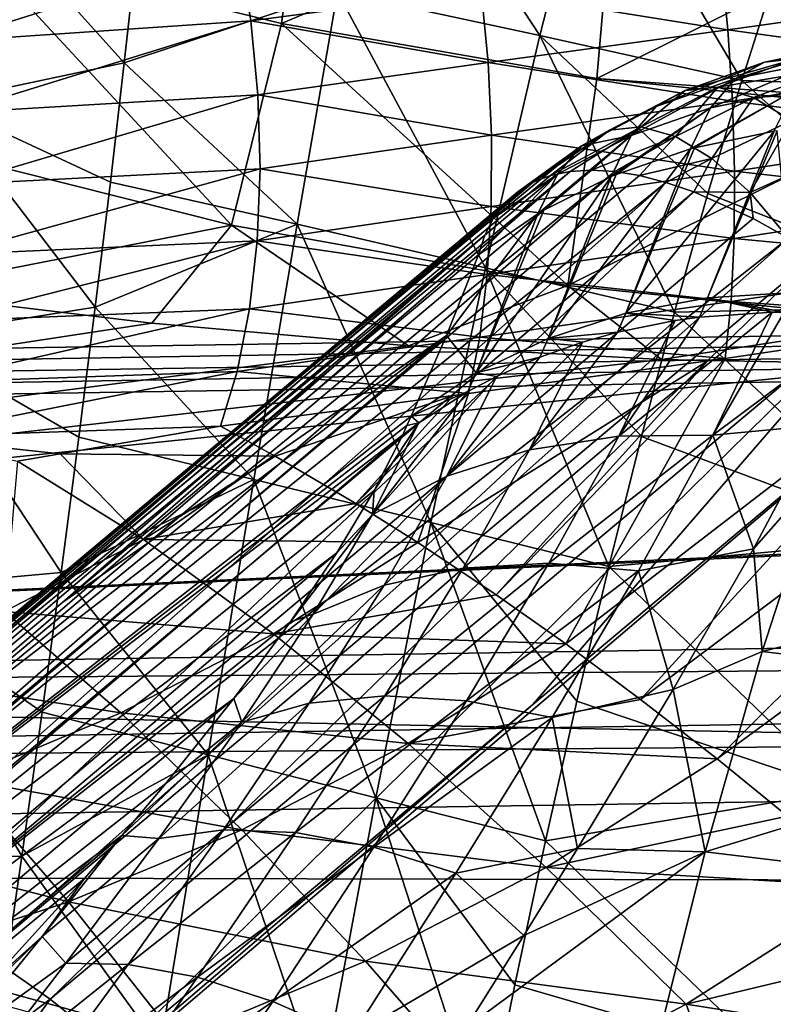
# Model space of a CAD drawing. Header units: metres. Extents: x -109 to 109, y -78 to 121.
# Tile 209 of 256: x -40.83 to -37.49, y 9.61 to 13.97. Entities that reach past the tile are written whole.
import ezdxf

# ---------------------------------------------------------------- set-up
doc = ezdxf.new("R2010")
doc.units = ezdxf.units.M
doc.layers.add('solid_508554_SW0001', color=7, linetype='CONTINUOUS')

msp = doc.modelspace()

# ---------------------------------------------------------------- linework, layer by layer
at = {"layer": 'solid_508554_SW0001'}
for points in [[(-38.52356, 13.898041, -21.659168), (-39.418159, 14.092365, -21.52087), (-39.254471, 15.013139, -20.327202)], [(-38.288589, 14.816566, -20.477358), (-38.52356, 13.898041, -21.659168), (-39.254471, 15.013139, -20.327202)], [(-39.666885, 13.952204, 16.659723), (-41.022301, 14.283969, 16.364616), (-39.549042, 14.810114, 15.902028)], [(-39.666885, 13.952204, 16.659723), (-39.549042, 14.810114, 15.902028), (-38.195156, 14.575834, 16.143513)], [(-37.629848, 13.699657, -21.895596), (-38.52356, 13.898041, -21.659168), (-38.288589, 14.816566, -20.477358)], [(-37.479141, 14.172456, -21.327665), (-37.629848, 13.699657, -21.895596), (-38.288589, 14.816566, -20.477358)], [(-38.271313, 13.708884, 16.890518), (-39.666885, 13.952204, 16.659723), (-38.195156, 14.575834, 16.143513)], [(-38.271313, 13.708884, 16.890518), (-38.195156, 14.575834, 16.143513), (-36.812496, 14.436559, 16.312986)], [(-40.362457, 13.777175, -22.045795), (-41.183659, 13.60291, -22.43461), (-41.063175, 14.555406, -21.383823)], [(-40.307377, 14.279815, -21.484009), (-40.362457, 13.777175, -22.045795), (-41.063175, 14.555406, -21.383823)], [(-38.271313, 13.708884, 16.890518), (-36.812496, 14.436559, 16.312986), (-36.84436, 13.601415, 17.022514)], [(-39.919941, 14.302115, 20.342239), (-40.887817, 14.404685, 20.241062), (-81.084099, 11.886697, 20.357214)], [(-38.941784, 14.226542, 20.4266), (-39.919941, 14.302115, 20.342239), (-81.084099, 11.886697, 20.357214)], [(-39.888031, 13.058559, 17.326702), (-41.331669, 13.421679, 17.028896), (-41.022301, 14.283969, 16.364616)], [(-39.85363, 14.281362, -9.987975), (-41.201668, 14.17879, -10.661629), (-41.148003, 13.871547, -10.723277)], [(-39.801746, 13.963211, -10.054677), (-39.85363, 14.281362, -9.987975), (-41.148003, 13.871547, -10.723277)], [(-39.888031, 13.058559, 17.326702), (-41.022301, 14.283969, 16.364616), (-39.666885, 13.952204, 16.659723)], [(-39.418159, 14.092365, -21.52087), (-40.362457, 13.777175, -22.045795), (-40.307377, 14.279815, -21.484009)], [(-38.782898, 14.099631, -9.657394), (-39.85363, 14.281362, -9.987975), (-39.801746, 13.963211, -10.054677)], [(-37.960373, 14.179159, 20.493118), (-38.941784, 14.226542, 20.4266), (-81.084099, 11.886697, 20.357214)], [(-37.691471, 13.923985, -9.395636), (-37.722778, 14.236226, -9.356403), (-38.782898, 14.099631, -9.657394)], [(-36.602303, 14.076933, -9.196856), (-37.722778, 14.236226, -9.356403), (-37.691471, 13.923985, -9.395636)], [(-0.815095, 13.140963, 22.529665), (-37.960373, 14.179159, 20.493118), (-81.084099, 11.886697, 20.357214)], [(-0.815095, 13.140963, 22.529665), (-36.981945, 14.160216, 20.541409), (-37.960373, 14.179159, 20.493118)], [(-36.18145, 13.649873, -22.046753), (-37.629848, 13.699657, -21.895596), (-37.479141, 14.172456, -21.327665)], [(-39.418159, 14.092365, -21.52087), (-39.596607, 13.062919, -22.619829), (-40.362457, 13.777175, -22.045795)], [(-38.751968, 13.779224, -9.686507), (-38.782898, 14.099631, -9.657394), (-39.801746, 13.963211, -10.054677)], [(-38.763428, 12.870388, -22.746288), (-39.596607, 13.062919, -22.619829), (-39.418159, 14.092365, -21.52087)], [(-38.52356, 13.898041, -21.659168), (-38.763428, 12.870388, -22.746288), (-39.418159, 14.092365, -21.52087)], [(-37.691471, 13.923985, -9.395636), (-38.782898, 14.099631, -9.657394), (-38.751968, 13.779224, -9.686507)], [(-36.576233, 13.769538, -9.197782), (-36.602303, 14.076933, -9.196856), (-37.691471, 13.923985, -9.395636)], [(-39.801746, 13.963211, -10.054677), (-41.148003, 13.871547, -10.723277), (-41.118092, 13.555534, -10.74119)], [(-39.770638, 13.635968, -10.072173), (-39.801746, 13.963211, -10.054677), (-41.118092, 13.555534, -10.74119)], [(-38.399155, 12.792376, 17.558517), (-39.888031, 13.058559, 17.326702), (-39.666885, 13.952204, 16.659723)], [(-38.751968, 13.779224, -9.686507), (-39.801746, 13.963211, -10.054677), (-39.770638, 13.635968, -10.072173)], [(-38.399155, 12.792376, 17.558517), (-39.666885, 13.952204, 16.659723), (-38.271313, 13.708884, 16.890518)], [(-37.670776, 13.608558, -9.386105), (-37.691471, 13.923985, -9.395636), (-38.751968, 13.779224, -9.686507)], [(-36.576233, 13.769538, -9.197782), (-37.691471, 13.923985, -9.395636), (-37.670776, 13.608558, -9.386105)], [(-37.927559, 12.673959, -22.9601), (-38.763428, 12.870388, -22.746288), (-38.52356, 13.898041, -21.659168)], [(-37.779438, 13.199788, -22.440165), (-37.927559, 12.673959, -22.9601), (-38.52356, 13.898041, -21.659168)], [(-37.629848, 13.699657, -21.895596), (-37.779438, 13.199788, -22.440165), (-38.52356, 13.898041, -21.659168)], [(-37.026417, 13.871809, -14.733508), (-37.385368, 13.796218, -14.572988), (-37.529533, 13.780665, -14.970172)], [(-37.166679, 13.853778, -15.122036), (-37.026417, 13.871809, -14.733508), (-37.529533, 13.780665, -14.970172)], [(-37.166679, 13.853778, -15.122036), (-37.529533, 13.780665, -14.970172), (-37.657787, 13.70769, -15.366412)], [(-37.291485, 13.780434, -15.509328), (-37.166679, 13.853778, -15.122036), (-37.657787, 13.70769, -15.366412)], [(-40.362457, 13.777175, -22.045795), (-40.423584, 13.248953, -22.582916), (-41.183659, 13.60291, -22.43461)], [(-39.596607, 13.062919, -22.619829), (-40.423584, 13.248953, -22.582916), (-40.362457, 13.777175, -22.045795)], [(-38.736931, 13.457023, -9.665896), (-38.751968, 13.779224, -9.686507), (-39.770638, 13.635968, -10.072173)], [(-37.670776, 13.608558, -9.386105), (-38.751968, 13.779224, -9.686507), (-38.736931, 13.457023, -9.665896)], [(-37.529533, 13.780665, -14.970172), (-37.879494, 13.655713, -14.822419), (-38.008228, 13.584167, -15.218919)], [(-37.657787, 13.70769, -15.366412), (-37.529533, 13.780665, -14.970172), (-38.008228, 13.584167, -15.218919)], [(-37.385368, 13.796218, -14.572988), (-37.73476, 13.669204, -14.425211), (-37.879494, 13.655713, -14.822419)], [(-37.529533, 13.780665, -14.970172), (-37.385368, 13.796218, -14.572988), (-37.879494, 13.655713, -14.822419)], [(-37.291485, 13.780434, -15.509328), (-37.657787, 13.70769, -15.366412), (-37.767578, 13.578743, -15.753838)], [(-37.398434, 13.653192, -15.887907), (-37.291485, 13.780434, -15.509328), (-37.767578, 13.578743, -15.753838)], [(-37.385368, 13.796218, -14.572988), (-37.228157, 13.754038, -14.182752), (-37.73476, 13.669204, -14.425211)], [(-37.228157, 13.754038, -14.182752), (-37.576965, 13.624366, -14.035347), (-37.73476, 13.669204, -14.425211)], [(-36.556767, 13.465125, -9.151675), (-36.576233, 13.769538, -9.197782), (-37.670776, 13.608558, -9.386105)], [(-37.228157, 13.754038, -14.182752), (-37.061016, 13.654963, -13.807214), (-37.576965, 13.624366, -14.035347)], [(-38.399155, 12.792376, 17.558517), (-38.271313, 13.708884, 16.890518), (-36.845711, 13.563334, 17.052326)], [(-38.271313, 13.708884, 16.890518), (-36.84436, 13.601415, 17.022514), (-36.845711, 13.563334, 17.052326)], [(-37.657787, 13.70769, -15.366412), (-38.008228, 13.584167, -15.218919), (-38.118355, 13.456016, -15.606672)], [(-37.767578, 13.578743, -15.753838), (-37.657787, 13.70769, -15.366412), (-38.118355, 13.456016, -15.606672)], [(-36.524246, 12.705294, -23.050665), (-37.779438, 13.199788, -22.440165), (-37.629848, 13.699657, -21.895596)], [(-36.18145, 13.649873, -22.046753), (-36.524246, 12.705294, -23.050665), (-37.629848, 13.699657, -21.895596)], [(-38.215115, 13.479725, -14.695217), (-38.008228, 13.584167, -15.218919), (-37.879494, 13.655713, -14.822419)], [(-38.075432, 13.493868, -14.311052), (-38.215115, 13.479725, -14.695217), (-37.879494, 13.655713, -14.822419)], [(-38.075432, 13.493868, -14.311052), (-37.879494, 13.655713, -14.822419), (-37.73476, 13.669204, -14.425211)], [(-37.923122, 13.451913, -13.933779), (-38.075432, 13.493868, -14.311052), (-37.73476, 13.669204, -14.425211)], [(-37.923122, 13.451913, -13.933779), (-37.73476, 13.669204, -14.425211), (-37.576965, 13.624366, -14.035347)], [(-37.398434, 13.653192, -15.887907), (-37.856724, 13.396383, -16.124752), (-37.838734, 13.40132, -16.131508)], [(-37.398434, 13.653192, -15.887907), (-37.767578, 13.578743, -15.753838), (-37.856724, 13.396383, -16.124752)], [(-37.398434, 13.653192, -15.887907), (-37.838734, 13.40132, -16.131508), (-37.485458, 13.474508, -16.250469)], [(-37.061016, 13.654963, -13.807214), (-37.409306, 13.522108, -13.660731), (-37.576965, 13.624366, -14.035347)], [(-40.490643, 12.696279, -23.094048), (-41.330612, 12.563166, -23.395233), (-41.183659, 13.60291, -22.43461)], [(-40.423584, 13.248953, -22.582916), (-40.490643, 12.696279, -23.094048), (-41.183659, 13.60291, -22.43461)], [(-39.770638, 13.635968, -10.072173), (-41.118092, 13.555534, -10.74119), (-41.112701, 13.238738, -10.714914)], [(-39.761147, 13.308498, -10.039989), (-39.770638, 13.635968, -10.072173), (-41.112701, 13.238738, -10.714914)], [(-38.736931, 13.457023, -9.665896), (-39.770638, 13.635968, -10.072173), (-39.761147, 13.308498, -10.039989)], [(-37.661213, 13.297831, -9.328048), (-37.670776, 13.608558, -9.386105), (-38.736931, 13.457023, -9.665896)], [(-37.761238, 13.3547, -13.570961), (-37.923122, 13.451913, -13.933779), (-37.576965, 13.624366, -14.035347)], [(-37.761238, 13.3547, -13.570961), (-37.576965, 13.624366, -14.035347), (-37.409306, 13.522108, -13.660731)], [(-36.556767, 13.465125, -9.151675), (-37.670776, 13.608558, -9.386105), (-37.661213, 13.297831, -9.328048)], [(-38.399155, 12.792376, 17.558517), (-36.845711, 13.563334, 17.052326), (-36.876308, 12.633714, 17.719501)], [(-38.339371, 13.409767, -15.078572), (-38.118355, 13.456016, -15.606672), (-38.008228, 13.584167, -15.218919)], [(-38.215115, 13.479725, -14.695217), (-38.339371, 13.409767, -15.078572), (-38.008228, 13.584167, -15.218919)], [(-37.767578, 13.578743, -15.753838), (-38.207645, 13.273858, -15.977819), (-38.184624, 13.283529, -15.988401)], [(-37.767578, 13.578743, -15.753838), (-38.118355, 13.456016, -15.606672), (-38.207645, 13.273858, -15.977819)], [(-37.767578, 13.578743, -15.753838), (-38.184624, 13.283529, -15.988401), (-37.856724, 13.396383, -16.124752)], [(-37.593025, 13.204179, -13.229872), (-37.761238, 13.3547, -13.570961), (-37.409306, 13.522108, -13.660731)], [(-37.593025, 13.204179, -13.229872), (-37.409306, 13.522108, -13.660731), (-37.23518, 13.364503, -13.308957)], [(-38.215115, 13.479725, -14.695217), (-38.552692, 13.248911, -14.674558), (-38.620861, 13.207281, -14.871143)], [(-38.215115, 13.479725, -14.695217), (-38.620861, 13.207281, -14.871143), (-38.339371, 13.409767, -15.078572)], [(-38.215115, 13.479725, -14.695217), (-38.475307, 13.278764, -14.479246), (-38.552692, 13.248911, -14.674558)], [(-38.075432, 13.493868, -14.311052), (-38.389088, 13.296691, -14.286185), (-38.475307, 13.278764, -14.479246)], [(-38.075432, 13.493868, -14.311052), (-38.475307, 13.278764, -14.479246), (-38.215115, 13.479725, -14.695217)], [(-38.075432, 13.493868, -14.311052), (-38.294476, 13.302602, -14.096345), (-38.389088, 13.296691, -14.286185)], [(-37.923122, 13.451913, -13.933779), (-38.294476, 13.302602, -14.096345), (-38.075432, 13.493868, -14.311052)], [(-38.143108, 12.66893, -17.400047), (-37.485458, 13.474508, -16.250469), (-37.838734, 13.40132, -16.131508)], [(-38.143108, 12.66893, -17.400047), (-37.780788, 12.736917, -17.534569), (-37.485458, 13.474508, -16.250469)], [(-37.780788, 12.736917, -17.534569), (-37.473541, 13.476225, -16.254047), (-37.485458, 13.474508, -16.250469)], [(-37.780788, 12.736917, -17.534569), (-37.405518, 12.760489, -17.646852), (-37.473541, 13.476225, -16.254047)], [(-38.738182, 13.141441, -9.5961), (-38.736931, 13.457023, -9.665896), (-39.761147, 13.308498, -10.039989)], [(-37.661213, 13.297831, -9.328048), (-38.736931, 13.457023, -9.665896), (-38.738182, 13.141441, -9.5961)], [(-38.118355, 13.456016, -15.606672), (-38.531994, 13.109108, -15.812277), (-38.505287, 13.124868, -15.827175)], [(-38.445709, 13.285397, -15.45343), (-38.531994, 13.109108, -15.812277), (-38.118355, 13.456016, -15.606672)], [(-38.118355, 13.456016, -15.606672), (-38.505287, 13.124868, -15.827175), (-38.207645, 13.273858, -15.977819)], [(-38.339371, 13.409767, -15.078572), (-38.445709, 13.285397, -15.45343), (-38.118355, 13.456016, -15.606672)], [(-37.923122, 13.451913, -13.933779), (-38.191936, 13.296467, -13.910671), (-38.294476, 13.302602, -14.096345)], [(-37.923122, 13.451913, -13.933779), (-38.081989, 13.278316, -13.730093), (-38.191936, 13.296467, -13.910671)], [(-37.761238, 13.3547, -13.570961), (-38.081989, 13.278316, -13.730093), (-37.923122, 13.451913, -13.933779)], [(-36.544369, 13.170937, -9.059634), (-36.556767, 13.465125, -9.151675), (-37.661213, 13.297831, -9.328048)], [(-41.393539, 12.764308, 17.471319), (-41.331669, 13.421679, 17.028896), (-39.888031, 13.058559, 17.326702)], [(-38.339371, 13.409767, -15.078572), (-38.679474, 13.154083, -15.068022), (-38.728237, 13.089582, -15.264207)], [(-38.339371, 13.409767, -15.078572), (-38.728237, 13.089582, -15.264207), (-38.445709, 13.285397, -15.45343)], [(-38.339371, 13.409767, -15.078572), (-38.620861, 13.207281, -14.871143), (-38.679474, 13.154083, -15.068022)], [(-38.486275, 12.557692, -17.245592), (-37.856724, 13.396383, -16.124752), (-38.184624, 13.283529, -15.988401)], [(-38.486275, 12.557692, -17.245592), (-38.143108, 12.66893, -17.400047), (-37.856724, 13.396383, -16.124752)], [(-38.143108, 12.66893, -17.400047), (-37.838734, 13.40132, -16.131508), (-37.856724, 13.396383, -16.124752)], [(-37.761238, 13.3547, -13.570961), (-37.965179, 13.248243, -13.555516), (-38.081989, 13.278316, -13.730093)], [(-37.761238, 13.3547, -13.570961), (-37.842091, 13.206395, -13.387813), (-37.965179, 13.248243, -13.555516)], [(-37.593025, 13.204179, -13.229872), (-37.842091, 13.206395, -13.387813), (-37.761238, 13.3547, -13.570961)], [(-37.593025, 13.204179, -13.229872), (-37.23518, 13.364503, -13.308957), (-37.423019, 13.001855, -12.916178)], [(-38.389088, 13.296691, -14.286185), (-41.96841, 10.214893, -12.150108), (-42.149273, 10.193745, -12.529629)], [(-38.475307, 13.278764, -14.479246), (-38.389088, 13.296691, -14.286185), (-42.149273, 10.193745, -12.529629)], [(-38.294476, 13.302602, -14.096345), (-38.191936, 13.296467, -13.910671), (-41.96841, 10.214893, -12.150108)], [(-38.389088, 13.296691, -14.286185), (-38.294476, 13.302602, -14.096345), (-41.96841, 10.214893, -12.150108)], [(-38.191936, 13.296467, -13.910671), (-41.756573, 10.188607, -11.787302), (-41.96841, 10.214893, -12.150108)], [(-38.191936, 13.296467, -13.910671), (-38.081989, 13.278316, -13.730093), (-41.756573, 10.188607, -11.787302)], [(-39.761147, 13.308498, -10.039989), (-41.112701, 13.238738, -10.714914), (-41.131958, 12.929164, -10.645114)], [(-39.773537, 12.989674, -9.958997), (-39.761147, 13.308498, -10.039989), (-41.131958, 12.929164, -10.645114)], [(-38.738182, 13.141441, -9.5961), (-39.761147, 13.308498, -10.039989), (-39.773537, 12.989674, -9.958997)], [(-37.663017, 12.999572, -9.222918), (-37.661213, 13.297831, -9.328048), (-38.738182, 13.141441, -9.5961)], [(-36.544369, 13.170937, -9.059634), (-37.661213, 13.297831, -9.328048), (-37.663017, 12.999572, -9.222918)], [(-38.552692, 13.248911, -14.674558), (-38.475307, 13.278764, -14.479246), (-42.149273, 10.193745, -12.529629)], [(-38.081989, 13.278316, -13.730093), (-37.965179, 13.248243, -13.555516), (-41.756573, 10.188607, -11.787302)], [(-38.804413, 12.405107, -17.073845), (-38.207645, 13.273858, -15.977819), (-38.505287, 13.124868, -15.827175)], [(-38.804413, 12.405107, -17.073845), (-38.486275, 12.557692, -17.245592), (-38.207645, 13.273858, -15.977819)], [(-38.445709, 13.285397, -15.45343), (-38.766899, 13.014104, -15.458714), (-38.795242, 12.928057, -15.65058)], [(-38.445709, 13.285397, -15.45343), (-38.795242, 12.928057, -15.65058), (-38.531994, 13.109108, -15.812277)], [(-38.445709, 13.285397, -15.45343), (-38.728237, 13.089582, -15.264207), (-38.766899, 13.014104, -15.458714)], [(-38.486275, 12.557692, -17.245592), (-38.184624, 13.283529, -15.988401), (-38.207645, 13.273858, -15.977819)], [(-38.552692, 13.248911, -14.674558), (-42.149273, 10.193745, -12.529629), (-42.295605, 10.125579, -12.918389)], [(-38.620861, 13.207281, -14.871143), (-38.552692, 13.248911, -14.674558), (-42.295605, 10.125579, -12.918389)], [(-38.679474, 13.154083, -15.068022), (-38.620861, 13.207281, -14.871143), (-42.295605, 10.125579, -12.918389)], [(-37.965179, 13.248243, -13.555516), (-41.517937, 10.115404, -11.448352), (-41.756573, 10.188607, -11.787302)], [(-37.965179, 13.248243, -13.555516), (-37.842091, 13.206395, -13.387813), (-41.517937, 10.115404, -11.448352)], [(-37.842091, 13.206395, -13.387813), (-41.257195, 9.996726, -11.139932), (-41.517937, 10.115404, -11.448352)], [(-37.842091, 13.206395, -13.387813), (-37.579571, 13.088274, -13.07634), (-41.257195, 9.996726, -11.139932)], [(-39.596607, 13.062919, -22.619829), (-40.490643, 12.696279, -23.094048), (-40.423584, 13.248953, -22.582916)], [(-37.593025, 13.204179, -13.229872), (-37.579571, 13.088274, -13.07634), (-37.842091, 13.206395, -13.387813)], [(-36.524246, 12.705294, -23.050665), (-37.927559, 12.673959, -22.9601), (-37.779438, 13.199788, -22.440165)], [(-36.539333, 12.893972, -8.92385), (-36.544369, 13.170937, -9.059634), (-37.663017, 12.999572, -9.222918)], [(-37.593025, 13.204179, -13.229872), (-37.423019, 13.001855, -12.916178), (-37.579571, 13.088274, -13.07634)], [(-81.077904, 11.786218, 20.418715), (-0.815095, 13.140963, 22.529665), (-81.084099, 11.886697, 20.357214)], [(-81.077904, 11.786218, 20.418715), (-0.815184, 13.040385, 22.590996), (-0.815095, 13.140963, 22.529665)], [(-38.679474, 13.154083, -15.068022), (-42.295605, 10.125579, -12.918389), (-42.404518, 10.011738, -13.308738)], [(-38.728237, 13.089582, -15.264207), (-38.679474, 13.154083, -15.068022), (-42.404518, 10.011738, -13.308738)], [(-38.755684, 12.840721, -9.478942), (-38.738182, 13.141441, -9.5961), (-39.773537, 12.989674, -9.958997)], [(-38.804413, 12.405107, -17.073845), (-38.505287, 13.124868, -15.827175), (-38.531994, 13.109108, -15.812277)], [(-37.663017, 12.999572, -9.222918), (-38.738182, 13.141441, -9.5961), (-38.755684, 12.840721, -9.478942)], [(-38.766899, 13.014104, -15.458714), (-38.728237, 13.089582, -15.264207), (-42.404518, 10.011738, -13.308738)], [(-37.579571, 13.088274, -13.07634), (-37.423019, 13.001855, -12.916178), (-41.257195, 9.996726, -11.139932)], [(-38.531994, 13.109108, -15.812277), (-38.795242, 12.928057, -15.65058), (-38.936871, 12.570217, -16.270388)], [(-38.804413, 12.405107, -17.073845), (-38.531994, 13.109108, -15.812277), (-38.936871, 12.570217, -16.270388)], [(-81.077904, 11.786218, 20.418715), (-81.071564, 11.683409, 20.476221), (-0.815184, 13.040385, 22.590996)], [(-0.815184, 13.040385, 22.590996), (-81.071564, 11.683409, 20.476221), (-0.815127, 12.937478, 22.648335)], [(-40.2407, 12.624693, 17.602947), (-41.393539, 12.764308, 17.471319), (-39.888031, 13.058559, 17.326702)], [(-39.596607, 13.062919, -22.619829), (-39.788223, 11.933854, -23.613451), (-40.490643, 12.696279, -23.094048)], [(-39.104485, 12.525396, 17.708271), (-40.2407, 12.624693, 17.602947), (-39.888031, 13.058559, 17.326702)], [(-39.104485, 12.525396, 17.708271), (-39.888031, 13.058559, 17.326702), (-38.399155, 12.792376, 17.558517)], [(-39.005993, 11.742622, -23.728231), (-39.788223, 11.933854, -23.613451), (-39.596607, 13.062919, -22.619829)], [(-38.763428, 12.870388, -22.746288), (-39.005993, 11.742622, -23.728231), (-39.596607, 13.062919, -22.619829)], [(-38.766899, 13.014104, -15.458714), (-42.473873, 9.854459, -13.692978), (-40.633858, 11.390715, -14.672288)], [(-38.766899, 13.014104, -15.458714), (-42.404518, 10.011738, -13.308738), (-42.473873, 9.854459, -13.692978)], [(-37.423019, 13.001855, -12.916178), (-40.979481, 9.83491, -10.868114), (-41.257195, 9.996726, -11.139932)], [(-39.773537, 12.989674, -9.958997), (-41.131958, 12.929164, -10.645114), (-41.175385, 12.634634, -10.533553)], [(-39.807465, 12.688131, -9.831389), (-39.773537, 12.989674, -9.958997), (-41.175385, 12.634634, -10.533553)], [(-37.423019, 13.001855, -12.916178), (-37.299686, 12.926321, -12.801913), (-40.979481, 9.83491, -10.868114)], [(-38.766899, 13.014104, -15.458714), (-40.633858, 11.390715, -14.672288), (-38.795242, 12.928057, -15.65058)], [(-38.755684, 12.840721, -9.478942), (-39.773537, 12.989674, -9.958997), (-39.807465, 12.688131, -9.831389)], [(-37.676147, 12.721241, -9.073342), (-37.663017, 12.999572, -9.222918), (-38.755684, 12.840721, -9.478942)], [(-36.539333, 12.893972, -8.92385), (-37.663017, 12.999572, -9.222918), (-37.676147, 12.721241, -9.073342)], [(-0.811601, 10.081635, 24.166874), (-0.815127, 12.937478, 22.648335), (-81.071564, 11.683409, 20.476221)], [(-37.299686, 12.926321, -12.801913), (-40.690266, 9.633141, -10.638248), (-40.979481, 9.83491, -10.868114)], [(-37.299686, 12.926321, -12.801913), (-37.00803, 12.723772, -12.57001), (-40.690266, 9.633141, -10.638248)], [(-38.936871, 12.570217, -16.270388), (-38.795242, 12.928057, -15.65058), (-40.633858, 11.390715, -14.672288)], [(-38.218037, 11.548867, -23.920975), (-39.005993, 11.742622, -23.728231), (-38.763428, 12.870388, -22.746288)], [(-38.073875, 12.123281, -23.454126), (-38.218037, 11.548867, -23.920975), (-38.763428, 12.870388, -22.746288)], [(-37.927559, 12.673959, -22.9601), (-38.073875, 12.123281, -23.454126), (-38.763428, 12.870388, -22.746288)], [(-37.73885, 10.696196, -7.443059), (-34.760971, 12.882672, -8.666176), (-35.659996, 12.76922, -8.69355)], [(-37.73885, 10.696196, -7.443059), (-37.427086, 10.442522, -7.235445), (-34.760971, 12.882672, -8.666176)], [(-36.539333, 12.893972, -8.92385), (-37.676147, 12.721241, -9.073342), (-36.541779, 12.640821, -8.747553)], [(-38.788982, 12.562716, -9.317481), (-38.755684, 12.840721, -9.478942), (-39.807465, 12.688131, -9.831389)], [(-37.676147, 12.721241, -9.073342), (-38.755684, 12.840721, -9.478942), (-38.788982, 12.562716, -9.317481)], [(-37.98484, 12.464953, 17.788229), (-39.104485, 12.525396, 17.708271), (-38.399155, 12.792376, 17.558517)], [(-37.98484, 12.464953, 17.788229), (-38.399155, 12.792376, 17.558517), (-36.876308, 12.633714, 17.719501)], [(-51.103836, 10.973016, 18.253078), (-41.393539, 12.764308, 17.471319), (-40.2407, 12.624693, 17.602947)], [(-38.143108, 12.66893, -17.400047), (-37.816933, 12.651917, -17.683544), (-37.780788, 12.736917, -17.534569)], [(-38.077511, 10.959962, -7.689007), (-35.659996, 12.76922, -8.69355), (-36.541779, 12.640821, -8.747553)], [(-38.077511, 10.959962, -7.689007), (-37.73885, 10.696196, -7.443059), (-35.659996, 12.76922, -8.69355)], [(-37.780788, 12.736917, -17.534569), (-37.816933, 12.651917, -17.683544), (-37.494411, 12.673929, -17.782618)], [(-37.780788, 12.736917, -17.534569), (-37.441128, 12.674364, -17.797138), (-37.405518, 12.760489, -17.646852)], [(-37.780788, 12.736917, -17.534569), (-37.494411, 12.673929, -17.782618), (-37.441128, 12.674364, -17.797138)], [(-40.490643, 12.696279, -23.094048), (-40.563507, 12.120285, -23.577866), (-41.330612, 12.563166, -23.395233)], [(-39.807465, 12.688131, -9.831389), (-41.175385, 12.634634, -10.533553), (-41.241879, 12.362592, -10.383051)], [(-39.862019, 12.412042, -9.660626), (-39.807465, 12.688131, -9.831389), (-41.241879, 12.362592, -10.383051)], [(-37.00803, 12.723772, -12.57001), (-40.395245, 9.395391, -10.454863), (-40.690266, 9.633141, -10.638248)], [(-39.788223, 11.933854, -23.613451), (-40.563507, 12.120285, -23.577866), (-40.490643, 12.696279, -23.094048)], [(-38.554653, 10.937489, -11.418472), (-40.395245, 9.395391, -10.454863), (-37.00803, 12.723772, -12.57001)], [(-38.788982, 12.562716, -9.317481), (-39.807465, 12.688131, -9.831389), (-39.862019, 12.412042, -9.660626)], [(-37.676147, 12.721241, -9.073342), (-38.788982, 12.562716, -9.317481), (-37.703125, 12.46918, -8.883319)], [(-37.00803, 12.723772, -12.57001), (-36.710415, 12.484695, -12.385275), (-38.554653, 10.937489, -11.418472)], [(-36.524246, 12.705294, -23.050665), (-36.85968, 11.671113, -23.964504), (-37.927559, 12.673959, -22.9601)], [(-37.676147, 12.721241, -9.073342), (-37.703125, 12.46918, -8.883319), (-36.541779, 12.640821, -8.747553)], [(-38.486275, 12.557692, -17.245592), (-38.179798, 12.584826, -17.547661), (-38.143108, 12.66893, -17.400047)], [(-38.408737, 11.20577, -7.950629), (-36.541779, 12.640821, -8.747553), (-37.703125, 12.46918, -8.883319)], [(-38.408737, 11.20577, -7.950629), (-38.077511, 10.959962, -7.689007), (-36.541779, 12.640821, -8.747553)], [(-38.143108, 12.66893, -17.400047), (-38.179798, 12.584826, -17.547661), (-37.923985, 12.636986, -17.646261)], [(-37.494411, 12.673929, -17.782618), (-37.816933, 12.651917, -17.683544), (-38.173241, 12.125722, -18.462931)], [(-37.758156, 12.130008, -18.642317), (-37.494411, 12.673929, -17.782618), (-38.173241, 12.125722, -18.462931)], [(-37.816933, 12.651917, -17.683544), (-37.923985, 12.636986, -17.646261), (-38.173241, 12.125722, -18.462931)], [(-38.143108, 12.66893, -17.400047), (-37.923985, 12.636986, -17.646261), (-37.816933, 12.651917, -17.683544)], [(-36.85968, 11.671113, -23.964504), (-38.073875, 12.123281, -23.454126), (-37.927559, 12.673959, -22.9601)], [(-37.441128, 12.674364, -17.797138), (-37.758156, 12.130008, -18.642317), (-37.058834, 12.651791, -17.886515)], [(-37.441128, 12.674364, -17.797138), (-37.494411, 12.673929, -17.782618), (-37.758156, 12.130008, -18.642317)], [(-37.758156, 12.130008, -18.642317), (-37.287312, 12.173859, -18.646645), (-37.058834, 12.651791, -17.886515)], [(-51.103836, 10.973016, 18.253078), (-40.2407, 12.624693, 17.602947), (-39.104485, 12.525396, 17.708271)], [(-37.923985, 12.636986, -17.646261), (-38.179798, 12.584826, -17.547661), (-38.56842, 12.064491, -18.251802)], [(-38.173241, 12.125722, -18.462931), (-37.923985, 12.636986, -17.646261), (-38.56842, 12.064491, -18.251802)], [(-37.98484, 12.464953, 17.788229), (-36.876308, 12.633714, 17.719501), (-36.882084, 12.441638, 17.843906)], [(-40.633858, 11.390715, -14.672288), (-42.473873, 9.854459, -13.692978), (-38.936871, 12.570217, -16.270388)], [(-42.473873, 9.854459, -13.692978), (-42.351021, 9.664907, -14.654704), (-38.936871, 12.570217, -16.270388)], [(-42.351021, 9.664907, -14.654704), (-39.092087, 12.213785, -16.887743), (-38.936871, 12.570217, -16.270388)], [(-40.642048, 11.522166, -24.033123), (-41.503078, 11.443874, -24.257071), (-41.330612, 12.563166, -23.395233)], [(-40.563507, 12.120285, -23.577866), (-40.642048, 11.522166, -24.033123), (-41.330612, 12.563166, -23.395233)], [(-38.788982, 12.562716, -9.317481), (-39.862019, 12.412042, -9.660626), (-38.839165, 12.314218, -9.116212)], [(-38.804413, 12.405107, -17.073845), (-38.936871, 12.570217, -16.270388), (-39.092087, 12.213785, -16.887743)], [(-38.788982, 12.562716, -9.317481), (-38.839165, 12.314218, -9.116212), (-37.703125, 12.46918, -8.883319)], [(-38.804413, 12.405107, -17.073845), (-38.523495, 12.474243, -17.391827), (-38.486275, 12.557692, -17.245592)], [(-38.179798, 12.584826, -17.547661), (-38.334019, 12.541347, -17.481279), (-38.56842, 12.064491, -18.251802)], [(-38.486275, 12.557692, -17.245592), (-38.523495, 12.474243, -17.391827), (-38.334019, 12.541347, -17.481279)], [(-38.486275, 12.557692, -17.245592), (-38.334019, 12.541347, -17.481279), (-38.179798, 12.584826, -17.547661)], [(-51.103836, 10.973016, 18.253078), (-39.104485, 12.525396, 17.708271), (-37.98484, 12.464953, 17.788229)], [(-38.334019, 12.541347, -17.481279), (-38.523495, 12.474243, -17.391827), (-38.934719, 11.947705, -18.013725)], [(-38.56842, 12.064491, -18.251802), (-38.334019, 12.541347, -17.481279), (-38.934719, 11.947705, -18.013725)], [(-51.103836, 10.973016, 18.253078), (-37.98484, 12.464953, 17.788229), (-36.882084, 12.441638, 17.843906)], [(-36.710415, 12.484695, -12.385275), (-26.596104, 12.484694, -12.385273), (-50.503654, 0.732994, -5.041996)], [(-38.554653, 10.937489, -11.418472), (-36.710415, 12.484695, -12.385275), (-50.503654, 0.732994, -5.041996)], [(-16.481787, 12.484694, -12.385273), (-15.998173, 0.732994, -5.041996), (-50.503654, 0.732994, -5.041996)], [(-26.596104, 12.484694, -12.385273), (-16.481787, 12.484694, -12.385273), (-50.503654, 0.732994, -5.041996)], [(-38.523495, 12.474243, -17.391827), (-38.715195, 12.389183, -17.29142), (-38.934719, 11.947705, -18.013725)], [(-37.703125, 12.46918, -8.883319), (-38.839165, 12.314218, -9.116212), (-37.779476, 12.458443, -8.895695)], [(-38.804413, 12.405107, -17.073845), (-38.715195, 12.389183, -17.29142), (-38.523495, 12.474243, -17.391827)], [(-38.716221, 11.42285, -8.212742), (-37.703125, 12.46918, -8.883319), (-37.779476, 12.458443, -8.895695)], [(-38.716221, 11.42285, -8.212742), (-38.408737, 11.20577, -7.950629), (-37.703125, 12.46918, -8.883319)], [(-51.103836, 10.973016, 18.253078), (-36.882084, 12.441638, 17.843906), (-20.969263, 12.362541, 18.483389)], [(-39.062801, 11.654189, -8.531288), (-37.779476, 12.458443, -8.895695), (-38.839165, 12.314218, -9.116212)], [(-39.062801, 11.654189, -8.531288), (-38.716221, 11.42285, -8.212742), (-37.779476, 12.458443, -8.895695)], [(-39.862019, 12.412042, -9.660626), (-41.329758, 12.119911, -10.197411), (-39.935715, 12.16888, -9.451329)], [(-39.862019, 12.412042, -9.660626), (-41.241879, 12.362592, -10.383051), (-41.329758, 12.119911, -10.197411)], [(-39.862019, 12.412042, -9.660626), (-39.935715, 12.16888, -9.451329), (-38.839165, 12.314218, -9.116212)], [(-38.715195, 12.389183, -17.29142), (-38.84211, 12.322072, -17.218718), (-39.263813, 11.778019, -17.754114)], [(-38.934719, 11.947705, -18.013725), (-38.715195, 12.389183, -17.29142), (-39.263813, 11.778019, -17.754114)], [(-38.804413, 12.405107, -17.073845), (-39.092087, 12.213785, -16.887743), (-38.84211, 12.322072, -17.218718)], [(-38.804413, 12.405107, -17.073845), (-38.84211, 12.322072, -17.218718), (-38.715195, 12.389183, -17.29142)], [(-51.103836, 10.973016, 18.253078), (-20.969263, 12.362541, 18.483389), (-20.68787, 12.360959, 18.494814)], [(-5.068176, 11.692358, 19.499018), (-51.103836, 10.973016, 18.253078), (-20.68787, 12.360959, 18.494814)], [(-38.839165, 12.314218, -9.116212), (-39.935715, 12.16888, -9.451329), (-38.90556, 12.305394, -9.133233)], [(-39.694714, 12.037115, -9.179418), (-38.90556, 12.305394, -9.133233), (-39.935715, 12.16888, -9.451329)], [(-39.694714, 12.037115, -9.179418), (-39.337486, 11.827034, -8.80195), (-38.90556, 12.305394, -9.133233)], [(-39.337486, 11.827034, -8.80195), (-38.839165, 12.314218, -9.116212), (-38.90556, 12.305394, -9.133233)], [(-39.337486, 11.827034, -8.80195), (-39.062801, 11.654189, -8.531288), (-38.839165, 12.314218, -9.116212)], [(-38.84211, 12.322072, -17.218718), (-39.058849, 12.183953, -17.080999), (-39.263813, 11.778019, -17.754114)], [(-38.84211, 12.322072, -17.218718), (-39.092087, 12.213785, -16.887743), (-39.058849, 12.183953, -17.080999)], [(-42.351021, 9.664907, -14.654704), (-39.111042, 12.172358, -16.959515), (-39.092087, 12.213785, -16.887743)], [(-39.058849, 12.183953, -17.080999), (-39.092087, 12.213785, -16.887743), (-39.111042, 12.172358, -16.959515)], [(-42.351021, 9.664907, -14.654704), (-39.130184, 12.130935, -17.031313), (-39.111042, 12.172358, -16.959515)], [(-41.329758, 12.119911, -10.197411), (-40.646248, 12.046697, -9.688612), (-39.935715, 12.16888, -9.451329)], [(-40.646248, 12.046697, -9.688612), (-39.694714, 12.037115, -9.179418), (-39.935715, 12.16888, -9.451329)], [(-39.263813, 11.778019, -17.754114), (-39.058849, 12.183953, -17.080999), (-39.256508, 11.884213, -17.431431)], [(-39.058849, 12.183953, -17.080999), (-39.130184, 12.130935, -17.031313), (-39.256508, 11.884213, -17.431431)], [(-39.058849, 12.183953, -17.080999), (-39.111042, 12.172358, -16.959515), (-39.130184, 12.130935, -17.031313)], [(-37.758156, 12.130008, -18.642317), (-37.577827, 11.625986, -19.383778), (-37.287312, 12.173859, -18.646645)], [(-37.287312, 12.173859, -18.646645), (-37.577827, 11.625986, -19.383778), (-37.282249, 11.961872, -18.95005)], [(-42.351021, 9.664907, -14.654704), (-42.31488, 9.417842, -15.598512), (-39.130184, 12.130935, -17.031313)], [(-42.31488, 9.417842, -15.598512), (-39.256508, 11.884213, -17.431431), (-39.130184, 12.130935, -17.031313)], [(-41.329758, 12.119911, -10.197411), (-40.834759, 12.014474, -9.755888), (-40.646248, 12.046697, -9.688612)], [(-39.788223, 11.933854, -23.613451), (-40.642048, 11.522166, -24.033123), (-40.563507, 12.120285, -23.577866)], [(-38.173241, 12.125722, -18.462931), (-38.56842, 12.064491, -18.251802), (-38.86224, 11.541383, -18.976774)], [(-38.483955, 11.562637, -19.223652), (-38.173241, 12.125722, -18.462931), (-38.86224, 11.541383, -18.976774)], [(-37.758156, 12.130008, -18.642317), (-38.173241, 12.125722, -18.462931), (-38.483955, 11.562637, -19.223652)], [(-38.085888, 11.528841, -19.435537), (-37.758156, 12.130008, -18.642317), (-38.483955, 11.562637, -19.223652)], [(-36.85968, 11.671113, -23.964504), (-38.218037, 11.548867, -23.920975), (-38.073875, 12.123281, -23.454126)], [(-38.085888, 11.528841, -19.435537), (-37.577827, 11.625986, -19.383778), (-37.758156, 12.130008, -18.642317)], [(-40.277317, 11.668401, -9.013622), (-40.646248, 12.046697, -9.688612), (-40.834759, 12.014474, -9.755888)], [(-40.277317, 11.668401, -9.013622), (-39.694714, 12.037115, -9.179418), (-40.646248, 12.046697, -9.688612)], [(-40.277317, 11.668401, -9.013622), (-39.337486, 11.827034, -8.80195), (-39.694714, 12.037115, -9.179418)], [(-38.56842, 12.064491, -18.251802), (-38.934719, 11.947705, -18.013725), (-39.212139, 11.465558, -18.700516)], [(-38.86224, 11.541383, -18.976774), (-38.56842, 12.064491, -18.251802), (-39.212139, 11.465558, -18.700516)], [(-40.89204, 11.348412, -8.883139), (-40.277317, 11.668401, -9.013622), (-40.834759, 12.014474, -9.755888)], [(-38.934719, 11.947705, -18.013725), (-39.263813, 11.778019, -17.754114), (-39.525707, 11.336888, -18.401154)], [(-39.212139, 11.465558, -18.700516), (-38.934719, 11.947705, -18.013725), (-39.525707, 11.336888, -18.401154)], [(-37.577827, 11.625986, -19.383778), (-37.539036, 11.171922, -19.927505), (-37.282249, 11.961872, -18.95005)], [(-35.310326, 11.726742, -19.357109), (-37.282249, 11.961872, -18.95005), (-37.539036, 11.171922, -19.927505)], [(-39.788223, 11.933854, -23.613451), (-39.991344, 10.714781, -24.491806), (-40.642048, 11.522166, -24.033123)], [(-39.249058, 10.524299, -24.595196), (-39.991344, 10.714781, -24.491806), (-39.788223, 11.933854, -23.613451)], [(-39.005993, 11.742622, -23.728231), (-39.249058, 10.524299, -24.595196), (-39.788223, 11.933854, -23.613451)], [(-42.31488, 9.417842, -15.598512), (-39.420979, 11.608926, -17.82296), (-39.256508, 11.884213, -17.431431)], [(-39.263813, 11.778019, -17.754114), (-39.256508, 11.884213, -17.431431), (-39.420979, 11.608926, -17.82296)], [(-40.277317, 11.668401, -9.013622), (-39.062801, 11.654189, -8.531288), (-39.337486, 11.827034, -8.80195)], [(-39.263813, 11.778019, -17.754114), (-39.420979, 11.608926, -17.82296), (-39.626869, 11.302891, -18.204699)], [(-39.525707, 11.336888, -18.401154), (-39.263813, 11.778019, -17.754114), (-39.626869, 11.302891, -18.204699)], [(-38.498589, 10.333835, -24.768715), (-39.249058, 10.524299, -24.595196), (-39.005993, 11.742622, -23.728231)], [(-38.359711, 10.951899, -24.359455), (-38.498589, 10.333835, -24.768715), (-39.005993, 11.742622, -23.728231)], [(-38.218037, 11.548867, -23.920975), (-38.359711, 10.951899, -24.359455), (-39.005993, 11.742622, -23.728231)], [(-35.642544, 10.944661, -20.32037), (-35.310326, 11.726742, -19.357109), (-37.539036, 11.171922, -19.927505)], [(-81.015121, 10.25634, 21.236973), (-0.811601, 10.081635, 24.166874), (-81.071564, 11.683409, 20.476221)], [(-5.068494, 11.357077, 19.703466), (-51.103836, 10.973016, 18.253078), (-5.068176, 11.692358, 19.499018)], [(-39.702236, 11.250192, -8.33508), (-40.277317, 11.668401, -9.013622), (-40.89204, 11.348412, -8.883139)], [(-39.702236, 11.250192, -8.33508), (-39.062801, 11.654189, -8.531288), (-40.277317, 11.668401, -9.013622)], [(-39.702236, 11.250192, -8.33508), (-38.716221, 11.42285, -8.212742), (-39.062801, 11.654189, -8.531288)], [(-36.85968, 11.671113, -23.964504), (-37.184986, 10.554891, -24.78013), (-38.218037, 11.548867, -23.920975)], [(-42.365833, 9.115612, -16.521893), (-39.626869, 11.302891, -18.204699), (-39.420979, 11.608926, -17.82296)], [(-42.31488, 9.417842, -15.598512), (-42.365833, 9.115612, -16.521893), (-39.420979, 11.608926, -17.82296)], [(-38.085888, 11.528841, -19.435537), (-37.933033, 11.003437, -20.093563), (-37.577827, 11.625986, -19.383778)], [(-37.577827, 11.625986, -19.383778), (-37.933033, 11.003437, -20.093563), (-37.539036, 11.171922, -19.927505)], [(-38.483955, 11.562637, -19.223652), (-38.86224, 11.541383, -18.976774), (-39.209686, 10.975343, -19.654924)], [(-38.848427, 10.953816, -19.926088), (-38.483955, 11.562637, -19.223652), (-39.209686, 10.975343, -19.654924)], [(-38.085888, 11.528841, -19.435537), (-38.483955, 11.562637, -19.223652), (-38.848427, 10.953816, -19.926088)], [(-40.642048, 11.522166, -24.033123), (-40.726055, 10.903386, -24.458925), (-41.503078, 11.443874, -24.257071)], [(-39.991344, 10.714781, -24.491806), (-40.726055, 10.903386, -24.458925), (-40.642048, 11.522166, -24.033123)], [(-38.86224, 11.541383, -18.976774), (-39.212139, 11.465558, -18.700516), (-39.543488, 10.943461, -19.351509)], [(-39.209686, 10.975343, -19.654924), (-38.86224, 11.541383, -18.976774), (-39.543488, 10.943461, -19.351509)], [(-38.467918, 10.879371, -20.158836), (-38.085888, 11.528841, -19.435537), (-38.848427, 10.953816, -19.926088)], [(-38.467918, 10.879371, -20.158836), (-37.933033, 11.003437, -20.093563), (-38.085888, 11.528841, -19.435537)], [(-37.184986, 10.554891, -24.78013), (-38.359711, 10.951899, -24.359455), (-38.218037, 11.548867, -23.920975)], [(-39.212139, 11.465558, -18.700516), (-39.525707, 11.336888, -18.401154), (-39.842247, 10.858896, -19.022734)], [(-39.543488, 10.943461, -19.351509), (-39.212139, 11.465558, -18.700516), (-39.842247, 10.858896, -19.022734)], [(-40.815308, 10.265481, -24.854465), (-41.699566, 10.254372, -25.013582), (-41.503078, 11.443874, -24.257071)], [(-40.726055, 10.903386, -24.458925), (-40.815308, 10.265481, -24.854465), (-41.503078, 11.443874, -24.257071)], [(-39.702236, 11.250192, -8.33508), (-38.408737, 11.20577, -7.950629), (-38.716221, 11.42285, -8.212742)], [(-5.068494, 11.357077, 19.703466), (-51.10363, 10.637765, 18.457529), (-51.103836, 10.973016, 18.253078)], [(-5.068494, 11.357077, 19.703466), (-5.068292, 11.014077, 19.894577), (-51.10363, 10.637765, 18.457529)], [(-40.376904, 10.900377, -8.176073), (-40.89204, 11.348412, -8.883139), (-41.532501, 11.078949, -8.78981)], [(-39.702236, 11.250192, -8.33508), (-40.89204, 11.348412, -8.883139), (-40.376904, 10.900377, -8.176073)], [(-39.525707, 11.336888, -18.401154), (-39.626869, 11.302891, -18.204699), (-39.877361, 10.964259, -18.574886)], [(-39.842247, 10.858896, -19.022734), (-39.525707, 11.336888, -18.401154), (-39.877361, 10.964259, -18.574886)], [(-42.365833, 9.115612, -16.521893), (-39.877361, 10.964259, -18.574886), (-39.626869, 11.302891, -18.204699)], [(-39.702236, 11.250192, -8.33508), (-40.376904, 10.900377, -8.176073), (-39.106373, 10.764593, -7.722561)], [(-39.702236, 11.250192, -8.33508), (-39.106373, 10.764593, -7.722561), (-38.408737, 11.20577, -7.950629)], [(-39.106373, 10.764593, -7.722561), (-38.077511, 10.959962, -7.689007), (-38.408737, 11.20577, -7.950629)], [(-37.933033, 11.003437, -20.093563), (-37.79142, 10.28479, -20.818933), (-37.539036, 11.171922, -19.927505)], [(-35.642544, 10.944661, -20.32037), (-37.539036, 11.171922, -19.927505), (-37.79142, 10.28479, -20.818933)], [(-40.376904, 10.900377, -8.176073), (-41.532501, 11.078949, -8.78981), (-41.079807, 10.606762, -8.056232)], [(-5.068292, 11.014077, 19.894577), (-51.10722, 7.792637, 19.978857), (-51.103764, 10.294737, 18.648643)], [(-5.068292, 11.014077, 19.894577), (-5.06484, 8.512086, 21.224977), (-51.10722, 7.792637, 19.978857)], [(-51.10363, 10.637765, 18.457529), (-5.068292, 11.014077, 19.894577), (-51.103764, 10.294737, 18.648643)], [(-38.467918, 10.879371, -20.158836), (-38.355923, 10.299896, -20.771873), (-37.933033, 11.003437, -20.093563)], [(-37.933033, 11.003437, -20.093563), (-38.355923, 10.299896, -20.771873), (-37.79142, 10.28479, -20.818933)], [(-42.50491, 8.759631, -17.423679), (-40.178314, 10.588286, -18.933681), (-39.877361, 10.964259, -18.574886)], [(-42.365833, 9.115612, -16.521893), (-42.50491, 8.759631, -17.423679), (-39.877361, 10.964259, -18.574886)], [(-39.543488, 10.943461, -19.351509), (-39.842247, 10.858896, -19.022734), (-40.209347, 10.343577, -19.616793)], [(-39.923367, 10.382955, -19.964884), (-39.543488, 10.943461, -19.351509), (-40.209347, 10.343577, -19.616793)], [(-39.842247, 10.858896, -19.022734), (-39.877361, 10.964259, -18.574886), (-40.178314, 10.588286, -18.933681)], [(-39.209686, 10.975343, -19.654924), (-39.543488, 10.943461, -19.351509), (-39.923367, 10.382955, -19.964884)], [(-39.60392, 10.370105, -20.284712), (-39.209686, 10.975343, -19.654924), (-39.923367, 10.382955, -19.964884)], [(-38.848427, 10.953816, -19.926088), (-39.209686, 10.975343, -19.654924), (-39.60392, 10.370105, -20.284712)], [(-39.258263, 10.305319, -20.569008), (-38.848427, 10.953816, -19.926088), (-39.60392, 10.370105, -20.284712)], [(-38.467918, 10.879371, -20.158836), (-38.848427, 10.953816, -19.926088), (-39.258263, 10.305319, -20.569008)], [(-39.106373, 10.764593, -7.722561), (-37.73885, 10.696196, -7.443059), (-38.077511, 10.959962, -7.689007)], [(-37.184986, 10.554891, -24.78013), (-38.498589, 10.333835, -24.768715), (-38.359711, 10.951899, -24.359455)], [(-35.96896, 10.065172, -21.19767), (-35.642544, 10.944661, -20.32037), (-37.79142, 10.28479, -20.818933)], [(-40.395245, 9.395391, -10.454863), (-38.554653, 10.937489, -11.418472), (-50.503654, 0.732994, -5.041996)], [(-40.376904, 10.900377, -8.176073), (-41.079807, 10.606762, -8.056232), (-39.84251, 10.383075, -7.533531)], [(-39.991344, 10.714781, -24.491806), (-40.815308, 10.265481, -24.854465), (-40.726055, 10.903386, -24.458925)], [(-40.376904, 10.900377, -8.176073), (-39.84251, 10.383075, -7.533531), (-39.106373, 10.764593, -7.722561)], [(-39.842247, 10.858896, -19.022734), (-40.178314, 10.588286, -18.933681), (-40.373264, 10.357362, -19.131197)], [(-40.209347, 10.343577, -19.616793), (-39.842247, 10.858896, -19.022734), (-40.373264, 10.357362, -19.131197)], [(-38.894253, 10.19007, -20.811314), (-38.467918, 10.879371, -20.158836), (-39.258263, 10.305319, -20.569008)], [(-38.894253, 10.19007, -20.811314), (-38.355923, 10.299896, -20.771873), (-38.467918, 10.879371, -20.158836)], [(-39.106373, 10.764593, -7.722561), (-39.84251, 10.383075, -7.533531), (-38.495483, 10.216298, -7.181984)], [(-39.106373, 10.764593, -7.722561), (-38.495483, 10.216298, -7.181984), (-37.73885, 10.696196, -7.443059)], [(-39.991344, 10.714781, -24.491806), (-40.204033, 9.417527, -25.247742), (-40.815308, 10.265481, -24.854465)], [(-39.490402, 9.227207, -25.340153), (-40.204033, 9.417527, -25.247742), (-39.991344, 10.714781, -24.491806)], [(-39.249058, 10.524299, -24.595196), (-39.490402, 9.227207, -25.340153), (-39.991344, 10.714781, -24.491806)], [(-38.495483, 10.216298, -7.181984), (-37.427086, 10.442522, -7.235445), (-37.73885, 10.696196, -7.443059)], [(-41.079807, 10.606762, -8.056232), (-41.803616, 10.370687, -7.976653), (-40.609547, 10.063457, -7.385633)], [(-41.079807, 10.606762, -8.056232), (-40.609547, 10.063457, -7.385633), (-39.84251, 10.383075, -7.533531)], [(-42.50491, 8.759631, -17.423679), (-40.373264, 10.357362, -19.131197), (-40.178314, 10.588286, -18.933681)], [(-37.184986, 10.554891, -24.78013), (-37.497612, 9.365862, -25.491463), (-38.498589, 10.333835, -24.768715)], [(-35.967888, 10.381743, -25.077271), (-37.497612, 9.365862, -25.491463), (-37.184986, 10.554891, -24.78013)], [(-38.766754, 9.040538, -25.496496), (-39.490402, 9.227207, -25.340153), (-39.249058, 10.524299, -24.595196)], [(-38.634369, 9.696203, -25.147985), (-38.766754, 9.040538, -25.496496), (-39.249058, 10.524299, -24.595196)], [(-38.498589, 10.333835, -24.768715), (-38.634369, 9.696203, -25.147985), (-39.249058, 10.524299, -24.595196)], [(-38.495483, 10.216298, -7.181984), (-37.059608, 10.130387, -7.013481), (-37.427086, 10.442522, -7.235445)], [(-39.923367, 10.382955, -19.964884), (-40.209347, 10.343577, -19.616793), (-40.621426, 9.791877, -20.179937)], [(-40.345394, 9.786611, -20.538086), (-39.923367, 10.382955, -19.964884), (-40.621426, 9.791877, -20.179937)], [(-39.84251, 10.383075, -7.533531), (-40.609547, 10.063457, -7.385633), (-39.294014, 9.801502, -6.96172)], [(-39.60392, 10.370105, -20.284712), (-39.923367, 10.382955, -19.964884), (-40.345394, 9.786611, -20.538086)], [(-39.84251, 10.383075, -7.533531), (-39.294014, 9.801502, -6.96172), (-38.495483, 10.216298, -7.181984)], [(-35.967888, 10.381743, -25.077271), (-36.336418, 9.199546, -25.775587), (-37.497612, 9.365862, -25.491463)], [(-42.734676, 8.34924, -18.306782), (-40.538658, 10.167467, -19.282225), (-40.373264, 10.357362, -19.131197)], [(-42.50491, 8.759631, -17.423679), (-42.734676, 8.34924, -18.306782), (-40.373264, 10.357362, -19.131197)], [(-41.803616, 10.370687, -7.976653), (-41.399529, 9.807249, -7.280029), (-40.609547, 10.063457, -7.385633)], [(-40.726059, 9.910912, -19.626015), (-40.373264, 10.357362, -19.131197), (-40.538658, 10.167467, -19.282225)], [(-40.726059, 9.910912, -19.626015), (-40.209347, 10.343577, -19.616793), (-40.373264, 10.357362, -19.131197)], [(-40.726059, 9.910912, -19.626015), (-40.621426, 9.791877, -20.179937), (-40.209347, 10.343577, -19.616793)], [(-40.037655, 9.729987, -20.864555), (-39.60392, 10.370105, -20.284712), (-40.345394, 9.786611, -20.538086)], [(-39.258263, 10.305319, -20.569008), (-39.60392, 10.370105, -20.284712), (-40.037655, 9.729987, -20.864555)], [(-37.497612, 9.365862, -25.491463), (-38.634369, 9.696203, -25.147985), (-38.498589, 10.333835, -24.768715)], [(-39.705204, 9.623291, -21.151928), (-39.258263, 10.305319, -20.569008), (-40.037655, 9.729987, -20.864555)], [(-38.894253, 10.19007, -20.811314), (-39.258263, 10.305319, -20.569008), (-39.705204, 9.623291, -21.151928)], [(-38.894253, 10.19007, -20.811314), (-38.594074, 9.914897, -21.097961), (-38.355923, 10.299896, -20.771873)], [(-38.355923, 10.299896, -20.771873), (-38.594074, 9.914897, -21.097961), (-37.79142, 10.28479, -20.818933)], [(-81.015121, 10.25634, 21.236973), (-80.958679, 8.829275, 21.997723), (-0.811601, 10.081635, 24.166874)], [(-40.815308, 10.265481, -24.854465), (-40.90958, 9.609988, -25.218939), (-41.699566, 10.254372, -25.013582)], [(-40.204033, 9.417527, -25.247742), (-40.90958, 9.609988, -25.218939), (-40.815308, 10.265481, -24.854465)], [(-38.851177, 9.505912, -21.414518), (-38.036743, 9.309092, -21.614491), (-37.79142, 10.28479, -20.818933)], [(-38.594074, 9.914897, -21.097961), (-38.851177, 9.505912, -21.414518), (-37.79142, 10.28479, -20.818933)], [(-35.96896, 10.065172, -21.19767), (-37.79142, 10.28479, -20.818933), (-38.036743, 9.309092, -21.614491)], [(-38.495483, 10.216298, -7.181984), (-39.294014, 9.801502, -6.96172), (-37.875473, 9.610601, -6.718569)], [(-38.495483, 10.216298, -7.181984), (-37.875473, 9.610601, -6.718569), (-37.059608, 10.130387, -7.013481)], [(-42.734676, 8.34924, -18.306782), (-40.974644, 9.68783, -19.623152), (-40.538658, 10.167467, -19.282225)], [(-40.726059, 9.910912, -19.626015), (-40.538658, 10.167467, -19.282225), (-40.974644, 9.68783, -19.623152)], [(-39.355595, 9.468948, -21.393673), (-38.894253, 10.19007, -20.811314), (-39.705204, 9.623291, -21.151928)], [(-39.355595, 9.468948, -21.393673), (-38.594074, 9.914897, -21.097961), (-38.894253, 10.19007, -20.811314)], [(-37.875473, 9.610601, -6.718569), (-36.770775, 9.875168, -6.856131), (-37.059608, 10.130387, -7.013481)], [(-80.95623, 7.965292, 22.405956), (-0.811601, 10.081635, 24.166874), (-80.958679, 8.829275, 21.997723)], [(-80.95623, 7.965292, 22.405956), (-1.996922, 9.571567, 24.379238), (-0.811601, 10.081635, 24.166874)], [(-40.609547, 10.063457, -7.385633), (-41.399529, 9.807249, -7.280029), (-40.126263, 9.454286, -6.784487)], [(-40.609547, 10.063457, -7.385633), (-40.126263, 9.454286, -6.784487), (-39.294014, 9.801502, -6.96172)], [(-36.28614, 9.096811, -21.979334), (-35.96896, 10.065172, -21.19767), (-38.036743, 9.309092, -21.614491)], [(-40.726059, 9.910912, -19.626015), (-40.974644, 9.68783, -19.623152), (-41.226891, 9.421268, -19.79108)], [(-40.726059, 9.910912, -19.626015), (-41.226891, 9.421268, -19.79108), (-41.108318, 9.441744, -20.099049)], [(-40.726059, 9.910912, -19.626015), (-41.108318, 9.441744, -20.099049), (-40.621426, 9.791877, -20.179937)], [(-39.355595, 9.468948, -21.393673), (-38.851177, 9.505912, -21.414518), (-38.594074, 9.914897, -21.097961)], [(-37.875473, 9.610601, -6.718569), (-37.230968, 9.509166, -6.64482), (-36.770775, 9.875168, -6.856131)], [(-41.636913, 8.916474, -10.188074), (-40.979481, 9.83491, -10.868114), (-40.690266, 9.633141, -10.638248)], [(-41.399529, 9.807249, -7.280029), (-40.983658, 9.176329, -6.651519), (-40.126263, 9.454286, -6.784487)], [(-41.108318, 9.441744, -20.099049), (-41.072357, 9.206903, -20.708691), (-40.621426, 9.791877, -20.179937)], [(-40.345394, 9.786611, -20.538086), (-40.621426, 9.791877, -20.179937), (-41.072357, 9.206903, -20.708691)], [(-40.803078, 9.158994, -21.068846), (-40.345394, 9.786611, -20.538086), (-41.072357, 9.206903, -20.708691)], [(-40.037655, 9.729987, -20.864555), (-40.345394, 9.786611, -20.538086), (-40.803078, 9.158994, -21.068846)], [(-39.294014, 9.801502, -6.96172), (-40.126263, 9.454286, -6.784487), (-38.736721, 9.161277, -6.466164)], [(-39.294014, 9.801502, -6.96172), (-38.736721, 9.161277, -6.466164), (-37.875473, 9.610601, -6.718569)], [(-40.503983, 9.061034, -21.393599), (-40.037655, 9.729987, -20.864555), (-40.803078, 9.158994, -21.068846)], [(-39.705204, 9.623291, -21.151928), (-40.037655, 9.729987, -20.864555), (-40.503983, 9.061034, -21.393599)], [(-37.497612, 9.365862, -25.491463), (-38.766754, 9.040538, -25.496496), (-38.634369, 9.696203, -25.147985)], [(-41.636913, 8.916474, -10.188074), (-40.690266, 9.633141, -10.638248), (-41.383522, 8.662526, -9.996918)], [(-40.690266, 9.633141, -10.638248), (-40.395245, 9.395391, -10.454863), (-41.383522, 8.662526, -9.996918)], [(-40.18187, 8.91525, -21.675575), (-39.705204, 9.623291, -21.151928), (-40.503983, 9.061034, -21.393599)], [(-39.355595, 9.468948, -21.393673), (-39.705204, 9.623291, -21.151928), (-40.18187, 8.91525, -21.675575)], [(-37.875473, 9.610601, -6.718569), (-38.736721, 9.161277, -6.466164), (-37.714027, 9.16053, -6.443535)], [(-37.875473, 9.610601, -6.718569), (-37.714027, 9.16053, -6.443535), (-37.230968, 9.509166, -6.64482)]]:
    msp.add_3dface(points, dxfattribs=at)

doc.saveas('drawing.dxf')
